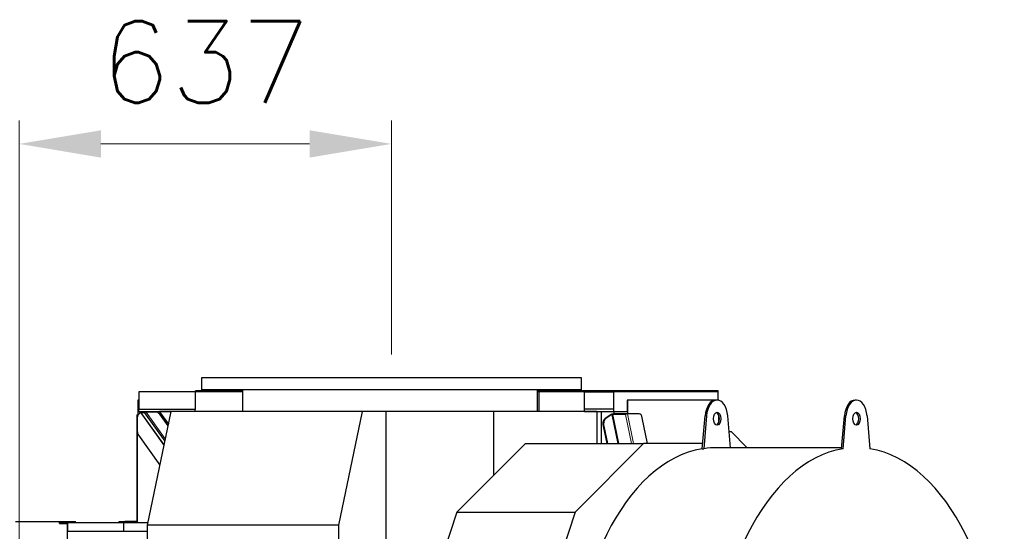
# Model space of a CAD drawing. Header units: inches. Extents: x 0 to 23760, y -13 to 16800.
# Tile 121 of 209: x 6634 to 8318, y 14442 to 15317. Entities that reach past the tile are written whole.
import ezdxf

# ---------------------------------------------------------------- set-up
doc = ezdxf.new("R2010")
doc.units = ezdxf.units.IN
doc.layers.add('254', color=7, linetype='Continuous', true_color=0xffffff)
doc.styles.add('latin_extended', font='simplex.shx')
doc.dimstyles.get("Standard").update_dxf_attribs({"dimtxt": 0.18, "dimasz": 0.18, "dimexe": 0.18, "dimexo": 0.0625, "dimgap": 0.09, "dimtad": 0, "dimtih": 1, "dimtoh": 1, "dimdec": 4, "dimzin": 0, "dimdsep": 46, "dimtxsty": 'Standard', "dimcen": 0.09, "dimadec": 0, "dimazin": 0, "dimtfac": 1, "dimtdec": 4, "dimtofl": 0, "dimtmove": 0, "dimatfit": 3, "dimfxl": 1, "dimtolj": 1, "dimtzin": 0, "dimarcsym": 0})

# ---------------------------------------------------------------- blocks, each defined once
blk = doc.blocks.new('_U2')
at = {"layer": '254', "color": 3, "linetype": 'Continuous', "lineweight": 13, "transparency": 16777216}
for p, q in [((6632.8, 12012.1), (6632.8, 15144.7)), ((7269.7, 14744.7), (7269.7, 15144.7)), ((6772.8, 15104.7), (7129.7, 15104.7))]:
    blk.add_line(p, q, dxfattribs=at)
at = {"layer": '254', "color": 3, "transparency": 16777216}
for points in [[(6772.8, 15128), (6772.8, 15081.3), (6632.8, 15104.7)], [(7129.7, 15081.3), (7129.7, 15128), (7269.7, 15104.7)]]:
    blk.add_solid(points, dxfattribs=at)
at = {"layer": 'Defpoints', "color": 0, "transparency": 16777216}
for p in [(7269.7, 15104.7), (7269.7, 14704.7), (6632.8, 11972.1)]:
    blk.add_point(p, dxfattribs=at)
at = {"layer": '254', "color": 2, "lineweight": 13, "transparency": 16777216, "insert": (6771.3, 15314.7), "char_height": 140, "attachment_point": 1, "style": 'latin_extended'}
blk.add_mtext('\\A1;637', dxfattribs=at)

msp = doc.modelspace()

# ---------------------------------------------------------------- linework, layer by layer
at = {"layer": '254', "color": 2, "linetype": 'Continuous', "lineweight": 25}
for p, q in [((6944.701, 14704.665), (6944.701, 14683.884)), ((7594.701, 14704.665), (6944.701, 14704.665)), ((7594.701, 14683.884), (7594.701, 14704.665)), ((6837.305, 14680.655), (6837.305, 14650.426)), ((6933.805, 14680.655), (6837.305, 14680.655)), ((7015.052, 14680.655), (6933.805, 14680.655)), ((6933.805, 14680.655), (6933.805, 14650.426)), ((6934.305, 14680.655), (6934.305, 14682.155)), ((7015.065, 14682.155), (6934.305, 14682.155)), ((7594.701, 14683.884), (6944.701, 14683.884)), ((7015.052, 14683.884), (7015.052, 14646.884)), ((7823.305, 14682.155), (7519.572, 14682.155)), ((7522.242, 14680.655), (7519.572, 14680.655)), ((7519.573, 14646.884), (7519.573, 14683.884)), ((7599.805, 14680.655), (7522.242, 14680.655)), ((7522.242, 14646.884), (7522.242, 14680.655)), ((7599.805, 14680.628), (7599.805, 14680.655)), ((7599.805, 14680.655), (7649.805, 14680.655)), ((7599.805, 14650.847), (7599.805, 14680.628)), ((7649.805, 14650.847), (7649.805, 14680.655)), ((7828.305, 14680.655), (7649.805, 14680.655)), ((7828.305, 14682.155), (7823.305, 14682.155)), ((7828.305, 14680.655), (7828.305, 14682.155)), ((7828.305, 14666.655), (7828.305, 14680.655)), ((6837.305, 14666.655), (6835.805, 14666.655)), ((6835.805, 14666.655), (6835.805, 14646.201)), ((7674.13, 14666.655), (7672.901, 14666.655)), ((7672.901, 14666.655), (7672.901, 14646.655)), ((7824.142, 14666.655), (7674.13, 14666.655)), ((7674.13, 14643.3), (7674.13, 14666.655)), ((7826.725, 14666.656), (7824.267, 14666.656)), ((7829.805, 14666.655), (7826.847, 14666.655)), ((7829.805, 14666.198), (7829.805, 14666.655)), ((8065.098, 14666.656), (8062.64, 14666.656)), ((6834.305, 14641.155), (6835.371, 14641.155)), ((6834.305, 14641.155), (6834.305, 14459.655)), ((6834.978, 14635.603), (6834.978, 14613.386)), ((6836.356, 14641.155), (6835.371, 14641.155)), ((6835.805, 14646.201), (6835.805, 14641.155)), ((6841.781, 14646.201), (6835.805, 14646.201)), ((6933.805, 14650.426), (6837.305, 14650.426)), ((6837.305, 14646.655), (6837.305, 14650.426)), ((6892.542, 14646.655), (6837.305, 14646.655)), ((6842.209, 14646.655), (6840.822, 14645.184)), ((6841.261, 14644.568), (6843.076, 14645.603)), ((6847.499, 14644.797), (6841.742, 14644.797)), ((6880.726, 14590.05), (6841.742, 14644.797)), ((6843.238, 14645.601), (6842.488, 14646.655)), ((6847.332, 14645.603), (6843.076, 14645.603)), ((6844.099, 14645.601), (6843.348, 14646.655)), ((6869.805, 14646.201), (6843.672, 14646.201)), ((6847.332, 14645.603), (6847.826, 14644.909)), ((6847.499, 14644.797), (6882.031, 14596.302)), ((6865.542, 14646.168), (6849.95, 14646.168)), ((6892.59, 14646.884), (6852.015, 14452.528)), ((6869.805, 14646.655), (6869.805, 14646.201)), ((6869.805, 14646.201), (6869.805, 14645.247)), ((6892.59, 14646.884), (6872.876, 14646.884)), ((6873.036, 14646.655), (6888.06, 14625.184)), ((6887.503, 14622.51), (6873.428, 14642.277)), ((7219.432, 14646.884), (6892.59, 14646.884)), ((6933.805, 14646.884), (6933.805, 14650.426)), ((7219.432, 14646.884), (7178.857, 14452.528)), ((7259.855, 14646.884), (7219.432, 14646.884)), ((7444.085, 14646.884), (7259.855, 14646.884)), ((7259.855, 14646.884), (7259.855, 14398.87)), ((7621.161, 14646.884), (7444.085, 14646.884)), ((7444.085, 14646.884), (7444.085, 14537.596)), ((7649.805, 14650.847), (7599.805, 14650.847)), ((7599.805, 14646.884), (7599.805, 14650.847)), ((7649.805, 14646.655), (7599.805, 14646.655)), ((7621.161, 14646.884), (7621.161, 14592.568)), ((7628.095, 14646.654), (7628.095, 14592.568)), ((7645.655, 14641.802), (7635.045, 14635.069)), ((7646.783, 14641.739), (7636.273, 14635.069)), ((7648.131, 14642.594), (7648.119, 14642.586)), ((7670.658, 14642.594), (7648.131, 14642.594)), ((7669.849, 14642.081), (7648.142, 14642.081)), ((7649.805, 14646.655), (7649.805, 14650.847)), ((7672.901, 14646.655), (7649.805, 14646.655)), ((7650.374, 14643.3), (7650.374, 14646.655)), ((7650.374, 14643.3), (7650.522, 14642.592)), ((7674.13, 14643.3), (7650.374, 14643.3)), ((7673.244, 14642.936), (7670.617, 14642.936)), ((7670.617, 14642.936), (7670.781, 14642.152)), ((7670.658, 14642.594), (7670.689, 14642.594)), ((7693.339, 14642.936), (7673.244, 14642.936)), ((7674.13, 14643.3), (7674.206, 14642.936)), ((7707.869, 14592.57), (7698.728, 14636.356)), ((7801.306, 14583.291), (7806.114, 14639.386)), ((7808.572, 14639.386), (7803.763, 14583.291)), ((7829.805, 14629.383), (7829.805, 14639.923)), ((7849.526, 14585.157), (7844.878, 14639.386)), ((8039.679, 14583.291), (8044.488, 14639.386)), ((8042.136, 14583.291), (8046.945, 14639.386)), ((8083.251, 14639.386), (8088.059, 14583.291)), ((7631.616, 14622.252), (7637.813, 14592.57)), ((7632.845, 14622.252), (7639.042, 14592.57)), ((6836.987, 14606.826), (6873.518, 14555.524)), ((7847.139, 14612.996), (7850.684, 14612.996)), ((7850.684, 14612.996), (7878.342, 14585.156)), ((7498.699, 14592.57), (7381.523, 14474.624)), ((7498.699, 14592.57), (7700.915, 14592.57)), ((7700.915, 14592.57), (7583.74, 14474.624)), ((7802.101, 14592.57), (7700.915, 14592.57)), ((8039.838, 14585.156), (7826.725, 14585.156)), ((7801.306, 14583.291), (7803.763, 14583.291)), ((8042.136, 14583.291), (8039.679, 14583.291)), ((7381.523, 14474.624), (7312.53, 14266.282)), ((7381.523, 14474.624), (7583.74, 14474.624)), ((7583.74, 14474.624), (7514.747, 14266.282)), ((6626.472, 14458.655), (6715.455, 14458.655)), ((6701.805, 14457.155), (6811.945, 14457.155)), ((6701.805, 14455.655), (6701.805, 14457.155)), ((6701.805, 14455.655), (6715.648, 14455.655)), ((6715.455, 14458.655), (6729.145, 14458.655)), ((6715.455, 14457.155), (6715.455, 14458.655)), ((6715.455, 13709.655), (6715.455, 14455.655)), ((6715.648, 14455.655), (6715.648, 14442.155)), ((6729.145, 14457.155), (6729.145, 14458.655)), ((6803.805, 14458.655), (6813.805, 14458.655)), ((6803.805, 14457.155), (6803.805, 14458.655)), ((6811.945, 14457.155), (6852.982, 14457.155)), ((6811.945, 14442.155), (6811.945, 14457.155)), ((6833.305, 14458.655), (6813.805, 14458.655)), ((6834.305, 14459.655), (6834.305, 14457.155)), ((6852.015, 14452.528), (6852.015, 13945.982)), ((7178.857, 14452.528), (6852.015, 14452.528)), ((7178.857, 14452.528), (7178.857, 13945.982)), ((6715.648, 14442.155), (6811.945, 14442.155)), ((6811.945, 14442.155), (6852.016, 14442.155))]:
    msp.add_line(p, q, dxfattribs=at)
at = {"layer": '254', "color": 110, "linetype": 'Continuous', "lineweight": 13}
for p, q in [((7823.305, 14680.655), (7823.305, 14682.155)), ((6835.371, 14641.155), (6835.371, 14638.663)), ((6841.261, 14644.568), (6880.58, 14589.351)), ((6882.809, 14600.022), (6849.95, 14646.168)), ((7635.045, 14635.069), (7636.273, 14635.069)), ((7646.783, 14641.739), (7657.048, 14592.569)), ((7658.478, 14592.569), (7648.142, 14642.081)), ((7669.849, 14642.081), (7680.186, 14592.569)), ((7683.76, 14592.567), (7673.244, 14642.936)), ((7808.572, 14639.386), (7806.114, 14639.386)), ((8046.945, 14639.386), (8044.488, 14639.386)), ((7631.616, 14622.252), (7632.845, 14622.252)), ((6835.371, 14610.324), (6835.371, 14457.155)), ((6813.805, 14457.155), (6813.805, 14458.655))]:
    msp.add_line(p, q, dxfattribs=at)
at = {"layer": '254', "color": 2, "linetype": 'Continuous', "lineweight": 25}
msp.add_arc((6833.305, 14459.655), 1, 270, 0, dxfattribs=at)
for centre, major_axis, ratio, start_param, end_param in [((7824.267, 14634.656), (0, -32), 0.57357644, 3.14159265, 4.56403599), ((7826.725, 14634.656), (0, 32), 0.57357644, 4.86074197, 7.70562865), ((8062.64, 14634.656), (0, -32), 0.57357644, 3.14159265, 4.56403599), ((8065.098, 14634.656), (0, -32), 0.57357644, 1.71914931, 4.56403599), ((6843.169, 14635.603), (0, -10), 0.81915204, 3.43219669, 4.71238898), ((6840.907, 14644.26), (0.848, 0.533), 0.08179422, 0.12944681, 1.0893779), ((6850.238, 14645.227), (-3.059, 0.098), 0.30590282, 4.81650015, 5.97577963), ((6849.587, 14646.141), (2.12, 1.332), 0.08179422, 3.27103946, 3.68255631), ((6865.074, 14636.903), (-9.562, -2.928), 0.91930192, 3.43879031, 4.39080053), ((7637.006, 14625.673), (0, 10), 0.57357644, 0.34906585, 1.91986218), ((7638.235, 14625.673), (0, 10), 0.57357644, 0.34906585, 1.91986218), ((7647.703, 14641.802), (2.447, 0.511), 0.2801665, 1.34192632, 2.5012058), ((7647.603, 14641.739), (-0.979, -0.204), 0.2801665, 4.07200213, 5.64279845), ((7671.197, 14642.936), (2.447, 0.511), 0.2801665, 4.07200213, 4.48351897), ((7693.339, 14632.936), (0, 10), 0.57357644, 5.06145483, 6.28318531), ((7824.267, 14634.656), (0, 11), 0.57357644, 4.71238898, 6.08722847), ((8062.64, 14634.656), (0, -11), 0.57357644, 1.57079633, 2.94563581), ((7824.267, 14634.656), (0, 11), 0.57357644, 3.3375495, 4.71238898), ((8062.64, 14634.656), (0, -11), 0.57357644, 0.19595684, 1.57079633), ((6843.169, 14613.386), (0, -10), 0.81915204, 4.71238898, 5.42797397), ((7826.725, 14154.656), (0, 430.5), 0.57357644, 0, 0.09312407), ((7824.267, 14154.656), (0, 430.5), 0.57357644, 0.09312407, 3.14159265), ((8065.098, 14154.656), (0, 430.5), 0.57357644, 0.09312407, 6.19006123)]:
    msp.add_ellipse(centre, major_axis=major_axis, ratio=ratio, start_param=start_param, end_param=end_param, dxfattribs=at)
for centre, major_axis in [((7826.725, 14634.656), (0, 11)), ((8065.098, 14634.656), (0, -11))]:
    msp.add_ellipse(centre, major_axis=major_axis, ratio=0.57357644, dxfattribs=at)

# ---------------------------------------------------------------- dimensions: what is measured, and where the dimension line sits
at = {"layer": '254', "color": 2, "linetype": 'Continuous', "lineweight": 13}
dim = msp.add_linear_dim(base=(7269.701, 15104.665), p1=(6632.808, 11972.144), p2=(7269.701, 14704.665), dimstyle='Standard', override={"dimscale": 40, "dimtxt": 3.5, "dimasz": 3.5, "dimexe": 1, "dimexo": 1, "dimgap": 1.75, "dimtad": 1, "dimtih": 1, "dimtoh": 0, "dimdec": 0, "dimlfac": 1, "dimzin": 8, "dimdsep": 46, "dimlunit": 2, "dimtxsty": 'latin_extended', "dimsah": 1, "dimse1": 0, "dimse2": 0, "dimsd1": 0, "dimsd2": 0, "dimclrd": 3, "dimclre": 3, "dimclrt": 2, "dimtol": 0, "dimtm": -0.1, "dimtfac": 0.714286, "dimtdec": 3, "dimtofl": 1, "dimtmove": 0, "dimtzin": 8, "dimlwd": 13, "dimlwe": 13}, dxfattribs=at)
dim.commit()
dim.dimension.update_dxf_attribs({"geometry": '_U2', "text_midpoint": (6951.254, 15104.665), "dimtype": 160})

doc.saveas('drawing.dxf')
